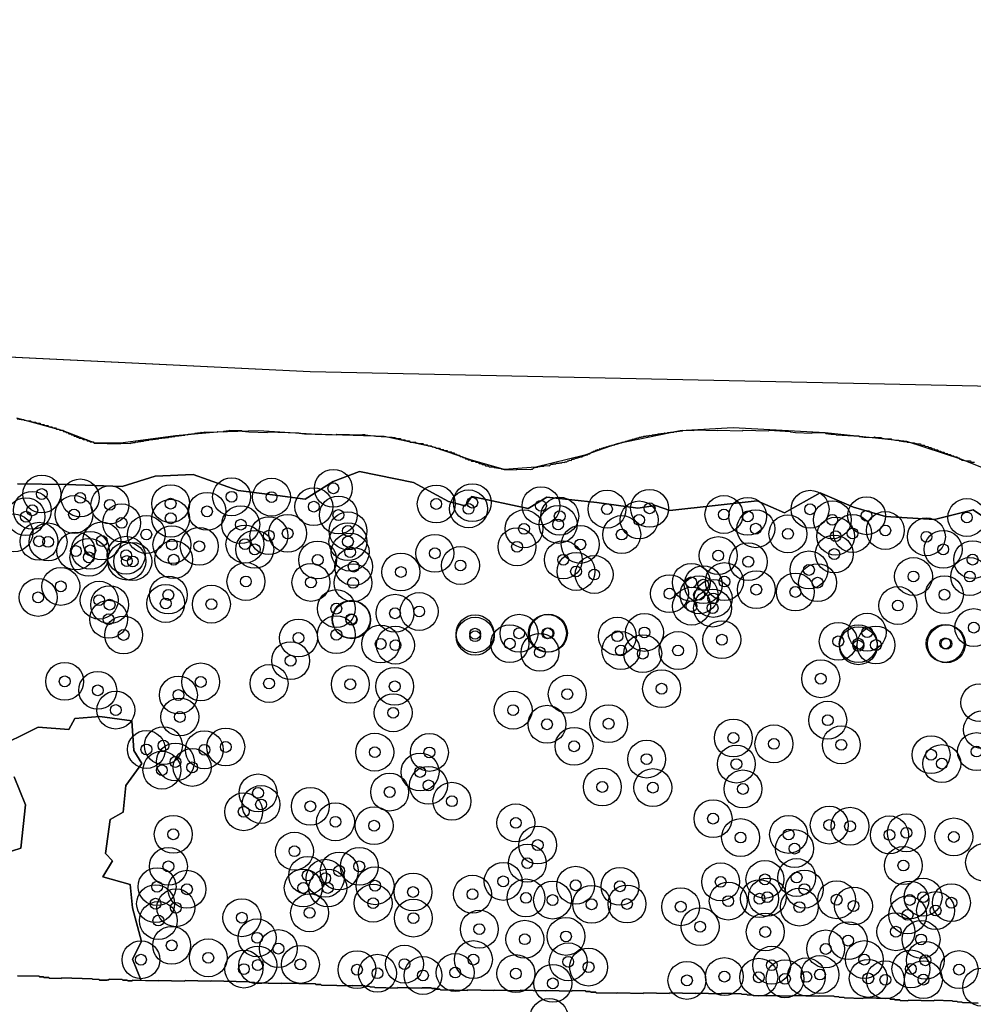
# Model space of a CAD drawing. Header units: inches. Extents: x 128668 to 131679, y 413272 to 413787.
# Tile 69 of 116: x 130570 to 130658, y 413467 to 413558. Entities that reach past the tile are written whole.
import ezdxf

# ---------------------------------------------------------------- set-up
doc = ezdxf.new("R2010")
doc.units = ezdxf.units.IN
doc.header["$MEASUREMENT"] = 0
doc.header["$PDMODE"] = 33
doc.header["$PDSIZE"] = -3
for name, color, linetype in [('Niet gedetecteerde gebieden (D-gebied) (ca. 44.659 m2)', 1, 'Continuous'), ('Onderzoeksgebied Capelsche UW (ca. 743.790 m2)', 5, 'Continuous'), ('Significante objecten binnen onderzoeksgebied', 3, 'Continuous'), ('Veiligheidsmarge objecten d.d. 230531', 6, 'Continuous'), ('Verstoorde gebieden (C-gebied) (ca. 90.096 m2)', 40, 'Continuous'), ('Vrijgegeven gebieden (A+B gebied) (ca. 609.035 m2)', 3, 'Continuous')]:
    doc.layers.add(name, color=color, linetype=linetype)

msp = doc.modelspace()

# ---------------------------------------------------------------- linework, layer by layer
at = {"layer": 'Niet gedetecteerde gebieden (D-gebied) (ca. 44.659 m2)'}
for points in [[(130546.382, 413528.311, 0), (130596.454, 413525.877, 0), (130794.336, 413521.644, 0)], [(130660.43, 413516.24, 0), (130656.569, 413517.79, 0), (130651.561, 413519.421, 0), (130644.029, 413520.217, 0), (130635.531, 413520.668, 0), (130630.631, 413520.416, 0), (130624.798, 413519.217, 0), (130621.819, 413518.144, 0), (130617.29, 413517.062, 0), (130614.383, 413516.837, 0), (130611.255, 413517.719, 0), (130607.836, 413518.908, 0), (130603.272, 413519.877, 0), (130596.573, 413520.101, 0), (130591.66, 413520.392, 0), (130587.866, 413520.278, 0), (130584.006, 413519.928, 0), (130578.937, 413519.26, 0), (130576.587, 413519.271, 0), (130573.615, 413520.398, 0), (130569.344, 413521.56, 0)], [(130569.399, 413470.084, 0), (130571.398, 413470.033, 0), (130571.447, 413469.982, 0), (130571.797, 413469.973, 0), (130571.845, 413469.921, 0), (130572.295, 413469.91, 0), (130572.344, 413469.859, 0), (130573.444, 413469.831, 0), (130573.495, 413469.879, 0), (130576.294, 413469.808, 0), (130576.342, 413469.756, 0), (130576.942, 413469.741, 0), (130576.991, 413469.69, 0), (130577.69, 413469.672, 0), (130577.742, 413469.721, 0), (130577.842, 413469.718, 0), (130577.893, 413469.767, 0), (130579.093, 413469.736, 0), (130579.141, 413469.685, 0), (130579.541, 413469.675, 0), (130579.59, 413469.624, 0), (130579.99, 413469.613, 0), (130580.041, 413469.662, 0), (130582.39, 413469.602, 0), (130582.441, 413469.651, 0), (130584.84, 413469.589, 0), (130584.891, 413469.638, 0), (130587.241, 413469.578, 0), (130587.292, 413469.627, 0), (130590.79, 413469.537, 0), (130590.839, 413469.486, 0), (130591.289, 413469.475, 0), (130591.338, 413469.423, 0), (130593.787, 413469.361, 0), (130593.838, 413469.409, 0), (130596.937, 413469.33, 0), (130596.985, 413469.279, 0), (130597.435, 413469.268, 0), (130597.484, 413469.216, 0), (130600.333, 413469.144, 0), (130600.384, 413469.192, 0), (130601.484, 413469.164, 0), (130601.532, 413469.113, 0), (130601.932, 413469.103, 0), (130601.981, 413469.052, 0), (130602.381, 413469.041, 0), (130602.429, 413468.99, 0), (130604.479, 413468.938, 0), (130604.53, 413468.986, 0), (130606.729, 413468.93, 0), (130606.78, 413468.979, 0), (130607.63, 413468.957, 0), (130607.679, 413468.906, 0), (130608.028, 413468.897, 0), (130608.077, 413468.846, 0), (130608.427, 413468.837, 0), (130608.476, 413468.786, 0), (130610.975, 413468.722, 0), (130611.026, 413468.77, 0), (130613.425, 413468.709, 0), (130613.476, 413468.758, 0), (130615.825, 413468.698, 0), (130615.877, 413468.747, 0), (130618.226, 413468.686, 0), (130618.277, 413468.735, 0), (130620.626, 413468.675, 0), (130620.677, 413468.724, 0), (130621.877, 413468.693, 0), (130621.926, 413468.642, 0), (130622.325, 413468.632, 0), (130622.374, 413468.58, 0), (130622.824, 413468.569, 0), (130622.873, 413468.518, 0), (130624.772, 413468.469, 0), (130624.823, 413468.518, 0), (130627.222, 413468.457, 0), (130627.273, 413468.505, 0), (130629.622, 413468.445, 0), (130629.674, 413468.494, 0), (130632.023, 413468.434, 0), (130632.074, 413468.483, 0), (130634.423, 413468.423, 0), (130634.474, 413468.471, 0), (130636.274, 413468.425, 0), (130636.322, 413468.374, 0), (130636.772, 413468.363, 0), (130636.821, 413468.311, 0), (130637.321, 413468.299, 0), (130637.369, 413468.247, 0), (130638.569, 413468.217, 0), (130638.62, 413468.265, 0), (130640.969, 413468.205, 0), (130641.021, 413468.254, 0), (130643.42, 413468.193, 0), (130643.471, 413468.242, 0), (130644.82, 413468.207, 0), (130644.869, 413468.156, 0), (130645.269, 413468.146, 0), (130645.317, 413468.094, 0), (130645.767, 413468.083, 0), (130645.816, 413468.032, 0), (130647.515, 413467.988, 0), (130647.567, 413468.037, 0), (130649.966, 413467.976, 0), (130650.014, 413467.924, 0), (130650.414, 413467.914, 0), (130650.463, 413467.863, 0), (130650.913, 413467.851, 0), (130650.961, 413467.8, 0), (130651.661, 413467.782, 0), (130651.712, 413467.831, 0), (130654.062, 413467.771, 0), (130654.113, 413467.82, 0), (130655.762, 413467.777, 0), (130655.811, 413467.726, 0), (130656.211, 413467.716, 0), (130656.259, 413467.665, 0), (130656.659, 413467.655, 0), (130656.708, 413467.603, 0), (130658.157, 413467.566, 0)]]:
    msp.add_polyline3d(points, dxfattribs=at)
at = {"layer": 'Onderzoeksgebied Capelsche UW (ca. 743.790 m2)'}
msp.add_lwpolyline([(130089.538, 413558.368), (130160.341, 413551.541), (130245.272, 413544.662), (130329.939, 413539.371), (130433.206, 413533.814), (130596.454, 413525.877), (130794.336, 413521.643), (130920.331, 413521.114)], dxfattribs=at)
at = {"layer": 'Significante objecten binnen onderzoeksgebied'}
for p in [(130571.654, 413514.566), (130598.587, 413515.094), (130575.204, 413514.208), (130577.947, 413513.574), (130583.557, 413513.677), (130589.186, 413514.314), (130592.876, 413514.279), (130608.092, 413513.648), (130611.427, 413513.77), (130617.767, 413513.481), (130570.778, 413513.063), (130574.634, 413512.677), (130586.917, 413512.967), (130596.782, 413513.4), (130599.053, 413512.628), (130611.078, 413513.199), (130619.501, 413512.518), (130623.868, 413513.174), (130627.802, 413513.249), (130634.668, 413512.676), (130636.866, 413512.503), (130642.628, 413513.161), (130647.847, 413512.56), (130570.194, 413512.474), (130579.029, 413511.903), (130583.564, 413512.328), (130590.036, 413511.738), (130619.352, 413511.761), (130626.838, 413512.177), (130644.681, 413512.185), (130657.114, 413512.401), (130581.312, 413510.831), (130592.634, 413510.719), (130594.369, 413510.934), (130599.94, 413511.166), (130616.204, 413511.352), (130625.228, 413510.824), (130637.615, 413511.363), (130640.581, 413510.89), (130646.552, 413510.928), (130649.579, 413511.201), (130571.4, 413510.204), (130572.237, 413510.145), (130577.196, 413510.237), (130583.674, 413509.892), (130590.42, 413509.943), (130599.935, 413510.172), (130621.397, 413509.914), (130644.991, 413510.676), (130653.376, 413510.615), (130574.804, 413509.305), (130576.132, 413509.367), (130579.444, 413508.911), (130586.202, 413509.738), (130591.329, 413509.456), (130600.139, 413509.202), (130607.965, 413509.093), (130615.557, 413509.697), (130634.142, 413508.881), (130644.863, 413509.026), (130654.925, 413509.457), (130576.006, 413508.72), (130579.506, 413508.377), (130580.06, 413508.338), (130583.837, 413508.502), (130597.142, 413508.477), (130610.33, 413507.969), (130619.831, 413508.494), (130636.917, 413508.317), (130657.644, 413508.507), (130600.466, 413507.863), (130604.827, 413507.366), (130621.009, 413507.417), (130622.684, 413507.135), (130642.526, 413507.558), (130590.511, 413506.491), (130596.518, 413506.408), (130600.408, 413506.365), (130631.656, 413506.408), (130632.76, 413506.194), (130634.717, 413506.483), (130643.322, 413506.382), (130652.181, 413506.953), (130657.38, 413506.951), (130573.411, 413506.037), (130583.345, 413505.246), (130629.64, 413505.368), (130632.373, 413505.26), (130637.66, 413505.74), (130641.267, 413505.524), (130655.039, 413505.27), (130571.318, 413505.023), (130576.952, 413504.766), (130577.921, 413504.35), (130583.102, 413504.462), (130587.323, 413504.394), (130633.679, 413504.927), (130598.863, 413503.986), (130604.284, 413503.557), (130606.517, 413503.721), (130631.678, 413504.21), (130633.623, 413504.037), (130650.739, 413504.271), (130577.83, 413503.001), (130600.233, 413503.004), (130600.274, 413502.959), (130611.682, 413501.667), (130615.747, 413501.709), (130618.362, 413501.703), (130618.456, 413501.718), (130627.33, 413501.787), (130647.902, 413501.809), (130657.752, 413502.233), (130579.214, 413501.552), (130595.368, 413501.275), (130598.866, 413501.578), (130602.96, 413500.72), (130611.684, 413501.436), (130614.887, 413500.751), (130624.824, 413501.436), (130634.478, 413501.115), (130645.231, 413500.964), (130647.079, 413500.745), (130655.11, 413500.774), (130655.223, 413500.739), (130604.328, 413500.608), (130617.674, 413499.948), (130625.154, 413500.114), (130627.17, 413499.827), (130630.431, 413500.114), (130647.091, 413500.559), (130648.714, 413500.622), (130594.64, 413499.177), (130573.772, 413497.268), (130586.336, 413497.216), (130592.65, 413497.074), (130643.613, 413497.512), (130576.825, 413496.439), (130600.154, 413496.996), (130604.254, 413496.807), (130628.908, 413496.59), (130584.277, 413496.008), (130620.198, 413496.089), (130578.492, 413494.617), (130604.114, 413494.367), (130615.197, 413494.609), (130584.408, 413493.98), (130644.261, 413493.679), (130618.325, 413493.305), (130624.019, 413493.36), (130635.54, 413492.04), (130581.318, 413490.982), (130582.89, 413491.334), (130586.671, 413490.951), (130588.648, 413491.209), (130602.415, 413490.73), (130607.461, 413490.706), (130620.828, 413491.27), (130639.287, 413491.497), (130645.51, 413491.408), (130658.004, 413490.785), (130583.999, 413489.825), (130627.528, 413490.091), (130653.807, 413490.495), (130582.749, 413489.068), (130585.549, 413489.324), (130606.602, 413488.898), (130635.82, 413489.629), (130654.801, 413489.673), (130603.79, 413487.045), (130607.381, 413487.665), (130623.435, 413487.515), (130628.104, 413487.458), (130636.426, 413487.335), (130591.633, 413486.968), (130609.539, 413486.198), (130590.308, 413485.227), (130591.909, 413485.899), (130596.463, 413485.729), (130633.666, 413484.592), (130598.783, 413484.302), (130602.356, 413483.94), (130615.446, 413484.203), (130644.397, 413483.999), (130646.319, 413483.887), (130583.8, 413483.144), (130636.207, 413482.844), (130640.643, 413483.135), (130649.96, 413483.091), (130651.521, 413483.282), (130655.908, 413482.902), (130617.466, 413482.156), (130641.194, 413481.826), (130594.997, 413481.586), (130583.351, 413480.184), (130600.986, 413480.186), (130616.507, 413480.48), (130651.244, 413480.26), (130596.217, 413479.349), (130597.835, 413479.087), (130599.131, 413479.76), (130638.458, 413478.98), (130641.385, 413479.155), (130582.306, 413478.307), (130585.062, 413478.069), (130595.808, 413478.189), (130598.075, 413478.189), (130602.442, 413478.397), (130614.278, 413478.797), (130620.973, 413478.438), (130625.064, 413478.344), (130634.367, 413478.756), (130642.101, 413478.085), (130605.951, 413477.817), (130611.439, 413477.612), (130616.384, 413477.272), (130618.839, 413477.074), (130637.96, 413477.198), (130638.682, 413477.345), (130645.081, 413477.105), (130651.842, 413477.082), (130653.067, 413477.34), (130582.164, 413476.737), (130584.039, 413476.363), (130602.262, 413476.787), (130622.448, 413476.682), (130625.716, 413476.71), (130630.675, 413476.456), (130635.067, 413476.979), (130641.639, 413476.425), (130646.642, 413476.524), (130655.682, 413476.831), (130590.138, 413475.443), (130596.395, 413475.899), (130605.982, 413475.408), (130651.639, 413475.704), (130654.223, 413476.102), (130582.424, 413475.18), (130612.072, 413474.387), (130632.472, 413474.613), (130591.545, 413473.586), (130616.274, 413473.455), (130620.08, 413473.715), (130638.487, 413474.127), (130650.555, 413474.148), (130652.88, 413473.438), (130583.653, 413472.889), (130593.508, 413472.59), (130644.069, 413472.559), (130646.145, 413473.328), (130587.034, 413471.741), (130580.815, 413471.563), (130590.322, 413470.7), (130591.611, 413471.074), (130595.545, 413471.131), (130605.159, 413471.157), (130611.527, 413471.575), (130620.287, 413471.371), (130622.168, 413470.884), (130639.087, 413471.058), (130647.635, 413471.576), (130651.942, 413470.713), (130653.28, 413471.512), (130600.773, 413470.642), (130602.665, 413470.316), (130606.867, 413470.108), (130609.844, 413470.383), (130615.451, 413470.284), (130634.71, 413470.007), (130637.886, 413469.945), (130640.309, 413469.797), (130642.281, 413469.982), (130643.544, 413470.194), (130648.002, 413469.841), (130656.391, 413470.653), (130618.864, 413469.382), (130631.251, 413469.656), (130649.583, 413469.707), (130653.1, 413469.727)]:
    msp.add_point(p, dxfattribs=at)
at = {"layer": 'Veiligheidsmarge objecten d.d. 230531', "color": 6, "linetype": 'Continuous', "lineweight": 25}
for centre in [(130598.587, 413515.094), (130571.654, 413514.566), (130575.204, 413514.208), (130589.186, 413514.314), (130592.876, 413514.279), (130577.947, 413513.574), (130583.557, 413513.677), (130596.782, 413513.4), (130608.092, 413513.648), (130611.078, 413513.199), (130611.427, 413513.77), (130617.767, 413513.481), (130623.868, 413513.174), (130627.802, 413513.249), (130642.628, 413513.161), (130570.194, 413512.474), (130570.778, 413513.063), (130574.634, 413512.677), (130583.564, 413512.328), (130586.917, 413512.967), (130599.053, 413512.628), (130619.501, 413512.518), (130626.838, 413512.177), (130634.668, 413512.676), (130636.866, 413512.503), (130644.681, 413512.185), (130647.847, 413512.56), (130657.114, 413512.401), (130579.029, 413511.903), (130590.036, 413511.738), (130616.204, 413511.352), (130619.352, 413511.761), (130637.615, 413511.363), (130569.074, 413510.976), (130581.312, 413510.831), (130592.634, 413510.719), (130594.369, 413510.934), (130599.94, 413511.166), (130625.228, 413510.824), (130640.581, 413510.89), (130644.991, 413510.676), (130646.552, 413510.928), (130649.579, 413511.201), (130653.376, 413510.615), (130571.4, 413510.204), (130572.237, 413510.145), (130577.196, 413510.237), (130583.674, 413509.892), (130586.202, 413509.738), (130590.42, 413509.943), (130591.329, 413509.456), (130599.935, 413510.172), (130615.557, 413509.697), (130621.397, 413509.914), (130654.925, 413509.457), (130574.804, 413509.305), (130576.006, 413508.72), (130576.132, 413509.367), (130579.444, 413508.911), (130600.139, 413509.202), (130607.965, 413509.093), (130634.142, 413508.881), (130644.863, 413509.026), (130579.506, 413508.377), (130580.06, 413508.338), (130583.837, 413508.502), (130597.142, 413508.477), (130600.466, 413507.863), (130610.33, 413507.969), (130619.831, 413508.494), (130636.917, 413508.317), (130657.644, 413508.507), (130604.827, 413507.366), (130621.009, 413507.417), (130622.684, 413507.135), (130642.526, 413507.558), (130652.181, 413506.953), (130657.38, 413506.951), (130573.411, 413506.037), (130590.511, 413506.491), (130596.518, 413506.408), (130600.408, 413506.365), (130631.656, 413506.408), (130632.76, 413506.194), (130634.717, 413506.483), (130643.322, 413506.382), (130571.318, 413505.023), (130583.345, 413505.246), (130629.64, 413505.368), (130632.373, 413505.26), (130633.679, 413504.927), (130637.66, 413505.74), (130641.267, 413505.524), (130655.039, 413505.27), (130576.952, 413504.766), (130577.921, 413504.35), (130583.102, 413504.462), (130587.323, 413504.394), (130598.863, 413503.986), (130631.678, 413504.21), (130633.623, 413504.037), (130650.739, 413504.271), (130604.284, 413503.557), (130606.517, 413503.721), (130577.83, 413503.001), (130600.233, 413503.004), (130600.274, 413502.959), (130657.752, 413502.233), (130579.214, 413501.552), (130595.368, 413501.275), (130598.866, 413501.578), (130611.682, 413501.667), (130611.684, 413501.436), (130615.747, 413501.709), (130618.362, 413501.703), (130618.456, 413501.718), (130624.824, 413501.436), (130627.33, 413501.787), (130647.902, 413501.809), (130602.96, 413500.72), (130604.328, 413500.608), (130614.887, 413500.751), (130634.478, 413501.115), (130645.231, 413500.964), (130647.079, 413500.745), (130647.091, 413500.559), (130648.714, 413500.622), (130655.11, 413500.774), (130655.223, 413500.739), (130617.674, 413499.948), (130625.154, 413500.114), (130627.17, 413499.827), (130630.431, 413500.114), (130594.64, 413499.177), (130573.772, 413497.268), (130586.336, 413497.216), (130592.65, 413497.074), (130600.154, 413496.996), (130604.254, 413496.807), (130643.613, 413497.512), (130576.825, 413496.439), (130584.277, 413496.008), (130620.198, 413496.089), (130628.908, 413496.59), (130658.308, 413495.301), (130578.492, 413494.617), (130584.408, 413493.98), (130604.114, 413494.367), (130615.197, 413494.609), (130618.325, 413493.305), (130624.019, 413493.36), (130644.261, 413493.679), (130658.557, 413492.801), (130582.89, 413491.334), (130620.828, 413491.27), (130635.54, 413492.04), (130639.287, 413491.497), (130645.51, 413491.408), (130581.318, 413490.982), (130586.671, 413490.951), (130588.648, 413491.209), (130602.415, 413490.73), (130607.461, 413490.706), (130653.807, 413490.495), (130658.004, 413490.785), (130583.999, 413489.825), (130627.528, 413490.091), (130635.82, 413489.629), (130654.801, 413489.673), (130582.749, 413489.068), (130585.549, 413489.324), (130606.602, 413488.898), (130607.381, 413487.665), (130591.633, 413486.968), (130603.79, 413487.045), (130623.435, 413487.515), (130628.104, 413487.458), (130636.426, 413487.335), (130591.909, 413485.899), (130609.539, 413486.198), (130590.308, 413485.227), (130596.463, 413485.729), (130598.783, 413484.302), (130615.446, 413484.203), (130633.666, 413484.592), (130644.397, 413483.999), (130583.8, 413483.144), (130602.356, 413483.94), (130640.643, 413483.135), (130646.319, 413483.887), (130649.96, 413483.091), (130651.521, 413483.282), (130636.207, 413482.844), (130655.908, 413482.902), (130594.997, 413481.586), (130617.466, 413482.156), (130641.194, 413481.826), (130616.507, 413480.48), (130658.747, 413480.548), (130583.351, 413480.184), (130599.131, 413479.76), (130600.986, 413480.186), (130651.244, 413480.26), (130596.217, 413479.349), (130597.835, 413479.087), (130614.278, 413478.797), (130634.367, 413478.756), (130638.458, 413478.98), (130641.385, 413479.155), (130582.306, 413478.307), (130585.062, 413478.069), (130595.808, 413478.189), (130598.075, 413478.189), (130602.442, 413478.397), (130605.951, 413477.817), (130611.439, 413477.612), (130620.973, 413478.438), (130625.064, 413478.344), (130642.101, 413478.085), (130582.164, 413476.737), (130602.262, 413476.787), (130616.384, 413477.272), (130618.839, 413477.074), (130625.716, 413476.71), (130635.067, 413476.979), (130637.96, 413477.198), (130638.682, 413477.345), (130645.081, 413477.105), (130651.842, 413477.082), (130653.067, 413477.34), (130655.682, 413476.831), (130584.039, 413476.363), (130596.395, 413475.899), (130622.448, 413476.682), (130630.675, 413476.456), (130641.639, 413476.425), (130646.642, 413476.524), (130654.223, 413476.102), (130582.424, 413475.18), (130590.138, 413475.443), (130605.982, 413475.408), (130651.639, 413475.704), (130612.072, 413474.387), (130632.472, 413474.613), (130638.487, 413474.127), (130650.555, 413474.148), (130591.545, 413473.586), (130616.274, 413473.455), (130620.08, 413473.715), (130646.145, 413473.328), (130652.88, 413473.438), (130583.653, 413472.889), (130593.508, 413472.59), (130644.069, 413472.559), (130580.815, 413471.563), (130587.034, 413471.741), (130611.527, 413471.575), (130620.287, 413471.371), (130647.635, 413471.576), (130653.28, 413471.512), (130590.322, 413470.7), (130591.611, 413471.074), (130595.545, 413471.131), (130600.773, 413470.642), (130605.159, 413471.157), (130609.844, 413470.383), (130622.168, 413470.884), (130639.087, 413471.058), (130651.942, 413470.713), (130656.391, 413470.653), (130602.665, 413470.316), (130606.867, 413470.108), (130615.451, 413470.284), (130631.251, 413469.656), (130634.71, 413470.007), (130637.886, 413469.945), (130640.309, 413469.797), (130642.281, 413469.982), (130643.544, 413470.194), (130648.002, 413469.841), (130649.583, 413469.707), (130653.1, 413469.727), (130618.864, 413469.382), (130658.482, 413469.036), (130618.52, 413466.238)]:
    msp.add_circle(centre, 1.75, dxfattribs=at)
at = {"layer": 'Verstoorde gebieden (C-gebied) (ca. 90.096 m2)'}
for points in [[(130569.393, 413521.508), (130569.742, 413521.449), (130569.991, 413521.443), (130570.04, 413521.391), (130570.389, 413521.332), (130570.639, 413521.326), (130570.687, 413521.275), (130570.936, 413521.218), (130571.086, 413521.214), (130571.183, 413521.112), (130571.483, 413521.104), (130571.58, 413521.001), (130571.83, 413520.995), (130571.928, 413520.892), (130572.227, 413520.885), (130572.325, 413520.782), (130572.575, 413520.775), (130572.672, 413520.673), (130572.922, 413520.666), (130573.019, 413520.564), (130573.219, 413520.559), (130573.317, 413520.456), (130573.567, 413520.45), (130573.664, 413520.347), (130573.814, 413520.343), (130573.911, 413520.24), (130574.061, 413520.237), (130574.159, 413520.134), (130574.308, 413520.13), (130574.406, 413520.028), (130574.556, 413520.024), (130574.653, 413519.921), (130574.803, 413519.917), (130574.9, 413519.815), (130575, 413519.812), (130575.098, 413519.71), (130575.398, 413519.702), (130575.495, 413519.599), (130575.745, 413519.593), (130575.842, 413519.49), (130576.042, 413519.485), (130576.139, 413519.383), (130576.389, 413519.376), (130576.487, 413519.273), (130578.886, 413519.211), (130578.937, 413519.26), (130579.837, 413519.236), (130579.888, 413519.285), (130580.038, 413519.281), (130580.089, 413519.33), (130580.289, 413519.324), (130580.34, 413519.373), (130580.54, 413519.368), (130580.591, 413519.417), (130580.791, 413519.411), (130580.843, 413519.46), (130581.043, 413519.455), (130581.094, 413519.504), (130581.294, 413519.499), (130581.345, 413519.547), (130581.545, 413519.542), (130581.596, 413519.591), (130581.846, 413519.584), (130581.898, 413519.633), (130582.148, 413519.626), (130582.199, 413519.675), (130582.448, 413519.668), (130582.5, 413519.717), (130582.75, 413519.711), (130582.801, 413519.759), (130583.051, 413519.753), (130583.102, 413519.802), (130583.352, 413519.795), (130583.403, 413519.844), (130583.653, 413519.837), (130583.705, 413519.886), (130583.955, 413519.879), (130584.006, 413519.928), (130584.256, 413519.922), (130584.307, 413519.97), (130584.557, 413519.964), (130584.608, 413520.012), (130584.858, 413520.006), (130584.909, 413520.054), (130585.159, 413520.048), (130585.21, 413520.097), (130585.46, 413520.09), (130585.512, 413520.139), (130585.762, 413520.133), (130585.813, 413520.181), (130586.013, 413520.176), (130586.064, 413520.225), (130586.314, 413520.218), (130586.365, 413520.267), (130586.615, 413520.26), (130586.666, 413520.309), (130587.866, 413520.278), (130587.917, 413520.326), (130588.417, 413520.313), (130588.468, 413520.362), (130588.668, 413520.357), (130588.72, 413520.405), (130588.919, 413520.4), (130588.971, 413520.449), (130590.12, 413520.419), (130590.169, 413520.368), (130590.767, 413520.302), (130592.467, 413520.258), (130592.518, 413520.307), (130595.367, 413520.233), (130595.415, 413520.181), (130595.914, 413520.118), (130598.863, 413520.042), (130598.914, 413520.09), (130601.263, 413520.029), (130601.314, 413520.078), (130601.464, 413520.074), (130601.513, 413520.023), (130602.012, 413519.96), (130602.461, 413519.948), (130602.51, 413519.897), (130604.008, 413519.808), (130604.258, 413519.801), (130604.306, 413519.75), (130604.555, 413519.694), (130604.755, 413519.688), (130604.852, 413519.586), (130605.202, 413519.577), (130605.3, 413519.474), (130605.6, 413519.466), (130605.697, 413519.364), (130606.197, 413519.351), (130606.245, 413519.299), (130606.644, 413519.239), (130606.844, 413519.234), (130606.941, 413519.131), (130607.241, 413519.124), (130607.339, 413519.021), (130607.638, 413519.013), (130607.736, 413518.911), (130607.986, 413518.904), (130608.083, 413518.802), (130608.383, 413518.794), (130608.48, 413518.691), (130608.73, 413518.685), (130608.827, 413518.582), (130609.077, 413518.576), (130609.175, 413518.473), (130609.475, 413518.465), (130609.572, 413518.363), (130609.722, 413518.359), (130609.819, 413518.256), (130609.969, 413518.252), (130610.067, 413518.15), (130610.216, 413518.146), (130610.314, 413518.043), (130610.464, 413518.04), (130610.561, 413517.937), (130610.711, 413517.933), (130610.808, 413517.83), (130610.958, 413517.826), (130611.056, 413517.724), (130611.256, 413517.719), (130611.353, 413517.616), (130611.653, 413517.609), (130611.75, 413517.506), (130611.95, 413517.501), (130612.047, 413517.398), (130612.247, 413517.393), (130612.345, 413517.29), (130612.545, 413517.285), (130612.642, 413517.183), (130612.892, 413517.176), (130612.989, 413517.073), (130613.389, 413517.063), (130613.438, 413517.012), (130613.836, 413516.951), (130614.036, 413516.946), (130614.085, 413516.895), (130614.383, 413516.837), (130615.483, 413516.808), (130615.534, 413516.857), (130616.834, 413516.823), (130616.885, 413516.872), (130616.985, 413516.869), (130617.139, 413517.016), (130617.239, 413517.013), (130617.29, 413517.062), (130617.44, 413517.058), (130617.491, 413517.106), (130617.691, 413517.101), (130617.742, 413517.15), (130618.043, 413517.142), (130618.094, 413517.191), (130618.543, 413517.179), (130618.697, 413517.325), (130618.897, 413517.32), (130618.948, 413517.369), (130619.148, 413517.363), (130619.2, 413517.412), (130619.45, 413517.406), (130619.501, 413517.454), (130619.701, 413517.449), (130619.752, 413517.498), (130619.952, 413517.492), (130620.003, 413517.541), (130620.153, 413517.537), (130620.256, 413517.635), (130620.356, 413517.632), (130620.407, 413517.681), (130620.557, 413517.677), (130620.659, 413517.774), (130620.76, 413517.772), (130620.811, 413517.82), (130620.911, 413517.818), (130620.962, 413517.866), (130621.062, 413517.864), (130621.113, 413517.913), (130621.213, 413517.91), (130621.264, 413517.959), (130621.365, 413517.956), (130621.416, 413518.005), (130621.566, 413518.001), (130621.668, 413518.098), (130621.768, 413518.095), (130621.819, 413518.144), (130621.92, 413518.141), (130621.971, 413518.19), (130622.071, 413518.188), (130622.173, 413518.285), (130622.273, 413518.282), (130622.427, 413518.429), (130622.527, 413518.426), (130622.63, 413518.523), (130622.729, 413518.521), (130622.832, 413518.618), (130622.932, 413518.615), (130622.983, 413518.664), (130623.133, 413518.66), (130623.236, 413518.758), (130623.336, 413518.755), (130623.387, 413518.804), (130623.487, 413518.801), (130623.538, 413518.85), (130623.638, 413518.847), (130623.69, 413518.896), (130623.79, 413518.893), (130623.841, 413518.942), (130623.941, 413518.939), (130623.992, 413518.988), (130624.092, 413518.985), (130624.143, 413519.034), (130624.243, 413519.031), (130624.295, 413519.08), (130624.444, 413519.076), (130624.496, 413519.125), (130624.596, 413519.122), (130624.647, 413519.171), (130624.747, 413519.168), (130624.798, 413519.217), (130624.898, 413519.214), (130624.949, 413519.263), (130625.049, 413519.26), (130625.101, 413519.309), (130625.201, 413519.306), (130625.252, 413519.355), (130625.402, 413519.351), (130625.453, 413519.4), (130625.553, 413519.397), (130625.604, 413519.446), (130625.704, 413519.444), (130625.756, 413519.492), (130625.856, 413519.49), (130625.907, 413519.538), (130626.007, 413519.536), (130626.058, 413519.584), (130626.158, 413519.582), (130626.209, 413519.631), (130626.359, 413519.626), (130626.411, 413519.675), (130626.51, 413519.672), (130626.562, 413519.721), (130626.662, 413519.719), (130626.713, 413519.767), (130626.813, 413519.765), (130626.864, 413519.813), (130627.014, 413519.81), (130627.065, 413519.858), (130627.215, 413519.854), (130627.267, 413519.903), (130627.467, 413519.898), (130627.518, 413519.946), (130627.718, 413519.941), (130627.769, 413519.99), (130628.019, 413519.984), (130628.07, 413520.032), (130628.27, 413520.027), (130628.321, 413520.076), (130628.521, 413520.071), (130628.573, 413520.119), (130628.823, 413520.113), (130628.874, 413520.161), (130629.124, 413520.155), (130629.175, 413520.203), (130629.425, 413520.197), (130629.476, 413520.245), (130629.726, 413520.239), (130629.777, 413520.288), (130630.027, 413520.281), (130630.078, 413520.33), (130630.278, 413520.325), (130630.33, 413520.374), (130630.58, 413520.367), (130630.631, 413520.416), (130630.831, 413520.411), (130630.882, 413520.459), (130631.882, 413520.433), (130631.933, 413520.482), (130634.032, 413520.427), (130634.084, 413520.476), (130636.383, 413520.416), (130636.434, 413520.465), (130638.783, 413520.404), (130638.834, 413520.452), (130640.332, 413520.363), (130640.782, 413520.352), (130640.831, 413520.3), (130641.279, 413520.239), (130642.778, 413520.2), (130642.83, 413520.248), (130644.029, 413520.217), (130644.078, 413520.166), (130644.576, 413520.103), (130644.976, 413520.093), (130645.025, 413520.041), (130646.673, 413519.948), (130647.123, 413519.937), (130647.172, 413519.885), (130647.62, 413519.824), (130648.52, 413519.8), (130648.571, 413519.849), (130648.72, 413519.795), (130649.22, 413519.782), (130649.268, 413519.731), (130649.717, 413519.669), (130650.117, 413519.659), (130650.165, 413519.608), (130650.514, 413519.548), (130650.813, 413519.541), (130650.862, 413519.489), (130651.261, 413519.429), (130651.561, 413519.421), (130651.609, 413519.37), (130651.958, 413519.311), (130652.258, 413519.303), (130652.306, 413519.252), (130652.655, 413519.192), (130652.805, 413519.189), (130652.902, 413519.086), (130653.152, 413519.08), (130653.249, 413518.977), (130653.499, 413518.97), (130653.597, 413518.868), (130653.797, 413518.863), (130653.894, 413518.76), (130654.094, 413518.755), (130654.191, 413518.652), (130654.391, 413518.647), (130654.489, 413518.545), (130654.688, 413518.54), (130654.786, 413518.437), (130654.986, 413518.432), (130655.083, 413518.329), (130655.283, 413518.324), (130655.38, 413518.222), (130655.58, 413518.216), (130655.678, 413518.114), (130655.878, 413518.109), (130655.975, 413518.006), (130656.175, 413518.001), (130656.272, 413517.898), (130656.372, 413517.896), (130656.47, 413517.793), (130656.569, 413517.79), (130656.651, 413517.705), (130657.115, 413517.626), (130657.415, 413517.618), (130657.513, 413517.516), (130657.812, 413517.508)], [(130659.497, 413511.878), (130657.698, 413513.1), (130656.467, 413512.793), (130654.116, 413512.204), (130649.606, 413512.479), (130646.639, 413513.357), (130643.565, 413514.692), (130640.274, 413512.828), (130637.728, 413513.929), (130633.848, 413513.506), (130629.667, 413513.044), (130628.355, 413513.517), (130626.711, 413513.264), (130622.939, 413513.78), (130618.302, 413514.286), (130616.59, 413513.222), (130611.383, 413514.325), (130610.774, 413513.486), (130609.214, 413513.868), (130605.997, 413515.622), (130601.01, 413516.651), (130598.56, 413515.717), (130595.985, 413514.098), (130592.958, 413514.506), (130589.802, 413514.891), (130585.635, 413516.368), (130582.135, 413516.215), (130579.081, 413515.253), (130573.922, 413515.442), (130569.405, 413515.514)], [(130568.319, 413491.565), (130570.086, 413492.428), (130571.328, 413493.035), (130574.151, 413492.814), (130574.714, 413493.852), (130577.031, 413494.026), (130579.975, 413493.636), (130580.149, 413490.887), (130580.885, 413489.697), (130579.413, 413487.662), (130579.174, 413485.195), (130577.962, 413484.502), (130577.551, 413481.386), (130578.199, 413480.703), (130577.306, 413479.223), (130579.832, 413478.505), (130580.041, 413476.347), (130580.876, 413473.25), (130580.019, 413471.625), (130580.828, 413469.642), (130580.041, 413469.662), (130579.99, 413469.613), (130579.59, 413469.624), (130579.541, 413469.675), (130579.141, 413469.685), (130579.093, 413469.736), (130577.893, 413469.767), (130577.842, 413469.718), (130577.742, 413469.721), (130577.69, 413469.672), (130576.991, 413469.69), (130576.942, 413469.741), (130576.342, 413469.756), (130576.294, 413469.808), (130573.495, 413469.879), (130573.444, 413469.831), (130572.344, 413469.859), (130572.295, 413469.91), (130571.845, 413469.922), (130571.797, 413469.973), (130571.447, 413469.982), (130571.398, 413470.033), (130569.399, 413470.084)], [(130566.595, 413480.871), (130569.71, 413481.874), (130570.139, 413485.874), (130569.111, 413488.462)]]:
    msp.add_lwpolyline(points, dxfattribs=at)
at = {"layer": 'Vrijgegeven gebieden (A+B gebied) (ca. 609.035 m2)'}
for points in [[(130569.405, 413515.514, 0), (130573.922, 413515.442, 0), (130579.081, 413515.253, 0), (130582.135, 413516.215, 0), (130585.635, 413516.368, 0), (130589.802, 413514.891, 0), (130592.958, 413514.506, 0), (130595.985, 413514.098, 0), (130598.56, 413515.717, 0), (130601.01, 413516.651, 0), (130605.997, 413515.622, 0), (130609.214, 413513.868, 0), (130610.774, 413513.486, 0), (130611.383, 413514.325, 0), (130616.59, 413513.222, 0), (130618.302, 413514.286, 0), (130622.939, 413513.78, 0), (130626.711, 413513.264, 0), (130628.355, 413513.517, 0), (130629.667, 413513.044, 0), (130633.848, 413513.506, 0), (130637.728, 413513.929, 0), (130640.274, 413512.828, 0), (130643.565, 413514.692, 0), (130646.639, 413513.357, 0), (130649.606, 413512.479, 0), (130654.116, 413512.204, 0), (130656.467, 413512.793, 0), (130657.698, 413513.1, 0), (130659.497, 413511.878, 0)], [(130658.157, 413467.566, 0), (130656.708, 413467.603, 0), (130656.659, 413467.655, 0), (130656.259, 413467.665, 0), (130656.211, 413467.716, 0), (130655.811, 413467.726, 0), (130655.762, 413467.777, 0), (130654.113, 413467.82, 0), (130654.062, 413467.771, 0), (130651.712, 413467.831, 0), (130651.661, 413467.782, 0), (130650.961, 413467.8, 0), (130650.913, 413467.851, 0), (130650.463, 413467.863, 0), (130650.414, 413467.914, 0), (130650.014, 413467.924, 0), (130649.966, 413467.976, 0), (130647.567, 413468.037, 0), (130647.515, 413467.988, 0), (130645.816, 413468.032, 0), (130645.767, 413468.083, 0), (130645.317, 413468.094, 0), (130645.269, 413468.146, 0), (130644.869, 413468.156, 0), (130644.82, 413468.207, 0), (130643.471, 413468.242, 0), (130643.42, 413468.193, 0), (130641.021, 413468.254, 0), (130640.969, 413468.205, 0), (130638.62, 413468.265, 0), (130638.569, 413468.217, 0), (130637.369, 413468.247, 0), (130637.321, 413468.299, 0), (130636.821, 413468.311, 0), (130636.772, 413468.363, 0), (130636.322, 413468.374, 0), (130636.274, 413468.425, 0), (130634.474, 413468.471, 0), (130634.423, 413468.423, 0), (130632.074, 413468.483, 0), (130632.023, 413468.434, 0), (130629.674, 413468.494, 0), (130629.622, 413468.445, 0), (130627.273, 413468.505, 0), (130627.222, 413468.457, 0), (130624.823, 413468.518, 0), (130624.772, 413468.469, 0), (130622.873, 413468.518, 0), (130622.824, 413468.569, 0), (130622.374, 413468.58, 0), (130622.325, 413468.632, 0), (130621.926, 413468.642, 0), (130621.877, 413468.693, 0), (130620.677, 413468.724, 0), (130620.626, 413468.675, 0), (130618.277, 413468.735, 0), (130618.226, 413468.686, 0), (130615.877, 413468.747, 0), (130615.825, 413468.698, 0), (130613.476, 413468.758, 0), (130613.425, 413468.709, 0), (130611.026, 413468.77, 0), (130610.975, 413468.722, 0), (130608.476, 413468.786, 0), (130608.427, 413468.837, 0), (130608.077, 413468.846, 0), (130608.028, 413468.897, 0), (130607.679, 413468.906, 0), (130607.63, 413468.957, 0), (130606.78, 413468.979, 0), (130606.729, 413468.93, 0), (130604.53, 413468.986, 0), (130604.479, 413468.938, 0), (130602.429, 413468.99, 0), (130602.381, 413469.041, 0), (130601.981, 413469.052, 0), (130601.932, 413469.103, 0), (130601.532, 413469.113, 0), (130601.484, 413469.164, 0), (130600.384, 413469.192, 0), (130600.333, 413469.144, 0), (130597.484, 413469.216, 0), (130597.435, 413469.268, 0), (130596.985, 413469.279, 0), (130596.937, 413469.33, 0), (130593.838, 413469.409, 0), (130593.787, 413469.361, 0), (130591.338, 413469.423, 0), (130591.289, 413469.475, 0), (130590.839, 413469.486, 0), (130590.79, 413469.537, 0), (130587.292, 413469.627, 0), (130587.241, 413469.578, 0), (130584.891, 413469.638, 0), (130584.84, 413469.589, 0), (130582.441, 413469.651, 0), (130582.39, 413469.602, 0), (130580.828, 413469.642, 0), (130580.019, 413471.625, 0), (130580.876, 413473.25, 0), (130580.041, 413476.347, 0), (130579.832, 413478.505, 0), (130577.306, 413479.223, 0), (130578.199, 413480.703, 0), (130577.551, 413481.386, 0), (130577.962, 413484.502, 0), (130579.174, 413485.195, 0), (130579.413, 413487.662, 0), (130580.885, 413489.697, 0), (130580.149, 413490.887, 0), (130579.975, 413493.636, 0), (130577.031, 413494.026, 0), (130574.714, 413493.852, 0), (130574.151, 413492.814, 0), (130571.328, 413493.035, 0), (130570.086, 413492.428, 0), (130568.319, 413491.565, 0)], [(130569.111, 413488.462, 0), (130570.139, 413485.874, 0), (130569.71, 413481.874, 0), (130566.595, 413480.871, 0)]]:
    msp.add_polyline3d(points, dxfattribs=at)

doc.saveas('drawing.dxf')
